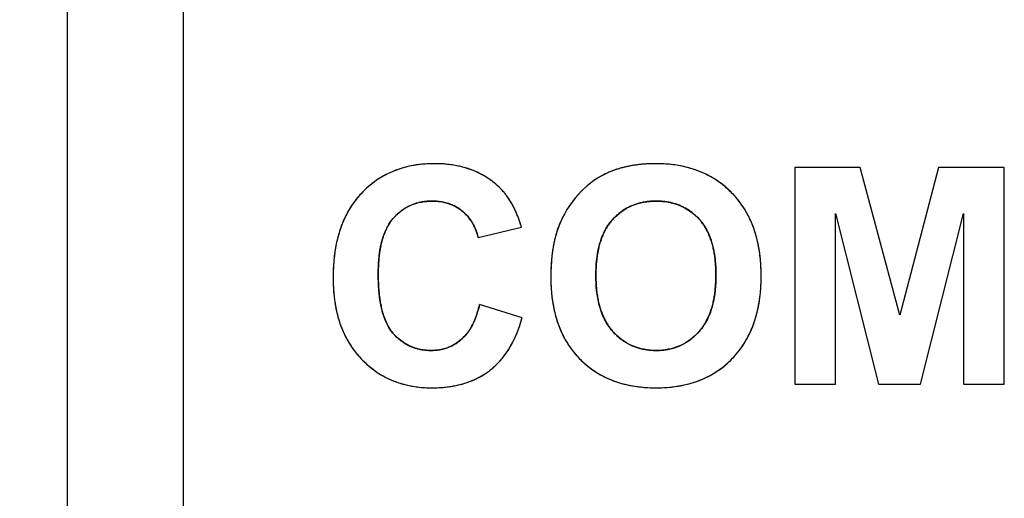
# Model space of a CAD drawing. Header units: millimetres. Extents: x 0 to 420, y 0 to 297.
# Tile 13 of 72: x 110 to 119, y 42 to 46. Entities that reach past the tile are written whole.
import ezdxf

# ---------------------------------------------------------------- set-up
doc = ezdxf.new("R2010")
doc.units = ezdxf.units.MM
doc.header["$LTSCALE"] = 23.1
doc.layers.get('0').update_dxf_attribs({"linetype": 'CONTINUOUS'})
doc.layers.add('03___PRT_ALL_CURVES', color=7, linetype='CONTINUOUS')
doc.layers.add('SCREEN_PRINTING', color=7, linetype='CONTINUOUS')
doc.styles.get("Standard").update_dxf_attribs({"font": 'txt', "width": 0.6})
doc.dimstyles.new('DIMSTYLE_1', dxfattribs={"dimtxt": 4, "dimasz": 2.6, "dimexe": 1.2, "dimexo": 0.1, "dimgap": 1, "dimtad": 1, "dimzin": 0, "dimdsep": 46, "dimtxsty": 'Standard', "dimblk": '_FILLED', "dimblk1": '_FILLED', "dimblk2": '_FILLED', "dimcen": 0.09, "dimazin": 0, "dimtp": 0.01, "dimtm": 0.01, "dimtfac": 1, "dimtofl": 0, "dimtmove": 0, "dimatfit": 3, "dimldrblk": '_FILLED', "dimfxl": 1, "dimtolj": 1, "dimtzin": 0, "dimarcsym": 0})

# ---------------------------------------------------------------- blocks, each defined once
blk = doc.blocks.new('_FILLED')
at = {"color": 0, "linetype": 'ByBlock'}
blk.add_solid([(0, 0), (-1, 0.1923), (-1, -0.1923)], dxfattribs=at)
blk = doc.blocks.new('*D5')
at = {"color": 2, "linetype": 'Continuous', "transparency": 16777216}
for p, q in [((112.7079, 130.3506), (86.2043, 130.3506)), ((87.4043, 130.3506), (87.4043, 69.9492)), ((87.4043, 9.5477), (87.4043, 69.9492)), ((112.7079, 9.5477), (86.2043, 9.5477))]:
    blk.add_line(p, q, dxfattribs=at)
at = {"color": 2, "linetype": 'Continuous', "transparency": 16777216, "xscale": 2.6, "yscale": 2.6, "zscale": 2.6}
for p, rotation in [((87.4043, 130.3506), 90), ((87.4043, 9.5477), 270)]:
    blk.add_blockref('_FILLED', p, dxfattribs=dict(at, rotation=rotation))
at = {"color": 2, "linetype": 'Continuous', "transparency": 16777216, "insert": (82.4043, 69.9492), "char_height": 4, "width": 14.4, "attachment_point": 2, "rotation": 90, "line_spacing_factor": 0.9}
blk.add_mtext('120.80', dxfattribs=at)

msp = doc.modelspace()

# ---------------------------------------------------------------- linework, layer by layer
at = {"color": 7, "linetype": 'Continuous'}
for p, q in [((111.0743, 104.0492), (111.0743, 20.1492)), ((110.0043, 100.2555), (110.0043, 39.6429))]:
    msp.add_line(p, q, dxfattribs=at)
at = {"layer": '03___PRT_ALL_CURVES', "color": 4, "linetype": 'Continuous'}
for p, q in [((117.316, 44.8492), (116.7117, 44.8492)), ((116.7117, 44.8492), (116.7117, 42.8492)), ((117.6789, 43.4849), (117.316, 44.8492)), ((118.0377, 44.8492), (117.6789, 43.4849)), ((118.6435, 44.8492), (118.0377, 44.8492)), ((118.6435, 42.8492), (118.6435, 44.8492)), ((117.0869, 44.4235), (117.4825, 42.8492)), ((117.0869, 42.8492), (117.0869, 44.4235)), ((117.8713, 42.8492), (118.2683, 44.4235)), ((118.2683, 44.4235), (118.2683, 42.8492)), ((113.7922, 44.2025), (114.1919, 44.298)), ((114.1974, 43.4604), (113.8058, 43.5845)), ((116.7117, 42.8492), (117.0869, 42.8492)), ((117.4825, 42.8492), (117.8713, 42.8492)), ((118.2683, 42.8492), (118.6435, 42.8492))]:
    msp.add_line(p, q, dxfattribs=at)
for centre, radius, start, end in [((113.3486, 43.9812), 0.8985, 104.12557, 108.05405), ((113.362, 43.9275), 0.9539, 100.22089, 104.12165), ((113.3747, 43.8569), 1.0257, 96.58573, 100.22001), ((113.3847, 43.7703), 1.1128, 93.20415, 96.58549), ((113.3905, 43.6658), 1.2174, 89.97463, 93.20301), ((113.3916, 43.7035), 1.1798, 86.98184, 90.02378), ((113.3968, 43.8033), 1.0799, 83.94676, 86.979), ((113.4057, 43.8872), 0.9955, 80.62031, 83.94797), ((113.4172, 43.9569), 0.9248, 77.28208, 80.61748), ((113.43, 44.0139), 0.8664, 73.59683, 77.28276), ((113.4432, 44.0587), 0.8198, 69.93759, 73.59324), ((115.3771, 43.8816), 0.9975, 104.28724, 106.32474), ((115.3864, 43.8448), 1.0354, 102.27511, 104.28682), ((115.3954, 43.8035), 1.0778, 100.35786, 102.27518), ((115.4037, 43.758), 1.124, 98.524, 100.35793), ((115.4112, 43.7083), 1.1742, 96.76651, 98.52408), ((115.4178, 43.6523), 1.2306, 94.9601, 96.76564), ((115.4233, 43.5892), 1.2939, 93.22028, 94.96014), ((115.4271, 43.5202), 1.3631, 91.52749, 93.2202), ((115.4291, 43.4473), 1.436, 89.99346, 91.52843), ((115.4299, 43.5305), 1.3528, 86.84397, 90.02723), ((115.4367, 43.6546), 1.2285, 83.65593, 86.8406), ((115.4481, 43.7573), 1.1252, 80.13408, 83.65738), ((115.4629, 43.8426), 1.0386, 76.44648, 80.13233), ((115.4787, 43.9084), 0.971, 72.75586, 76.4427), ((113.3224, 44.0522), 0.8228, 120.63218, 124.76097), ((113.3213, 44.0538), 0.8209, 116.3259, 120.62786), ((113.3266, 44.043), 0.833, 112.11207, 116.32157), ((113.3363, 44.019), 0.8588, 108.05724, 112.10856), ((113.455, 44.0913), 0.7851, 66.08794, 69.93569), ((113.4648, 44.1134), 0.7609, 62.11242, 66.08507), ((113.4709, 44.125), 0.7478, 58.26063, 62.10865), ((113.4723, 44.1273), 0.7451, 54.22547, 58.25732), ((115.2896, 44.1185), 0.7451, 120.76744, 122.77362), ((115.2821, 44.131), 0.7305, 118.75288, 120.76689), ((115.2768, 44.1408), 0.7194, 116.73875, 118.75231), ((115.2732, 44.1478), 0.7115, 114.72472, 116.7382), ((115.2712, 44.1522), 0.7067, 112.7222, 114.72417), ((115.3501, 43.9636), 0.9111, 110.51018, 112.71699), ((115.3588, 43.9404), 0.9359, 108.38468, 110.50992), ((115.3678, 43.9132), 0.9646, 106.32519, 108.38442), ((115.4942, 43.9584), 0.9186, 68.68784, 72.75535), ((115.508, 43.9939), 0.8805, 64.56227, 68.6838), ((115.5177, 44.0144), 0.8578, 60.47134, 64.55789), ((115.5219, 44.0219), 0.8493, 56.32254, 60.46729), ((113.3494, 44.017), 0.8673, 128.85667, 132.9497), ((113.3311, 44.0397), 0.8381, 124.76498, 128.85239), ((113.4676, 44.121), 0.7529, 50.2397, 54.22194), ((113.456, 44.107), 0.7712, 46.47592, 50.23724), ((113.5982, 44.2568), 0.5645, 43.14668, 46.47338), ((115.3896, 43.9919), 0.9067, 132.1836, 133.89174), ((115.3662, 44.0177), 0.8718, 130.51656, 132.18287), ((115.3455, 44.042), 0.8399, 128.63309, 130.51741), ((115.327, 44.065), 0.8104, 126.70705, 128.63275), ((115.3117, 44.0855), 0.7849, 124.75423, 126.7066), ((115.2994, 44.1033), 0.7632, 122.77409, 124.75377), ((115.5189, 44.0175), 0.8546, 52.071, 56.31805), ((115.5067, 44.002), 0.8743, 47.95344, 52.06708), ((113.3268, 44.0335), 0.8396, 136.9736, 141.10986), ((113.3799, 43.9844), 0.9119, 132.95373, 136.99498), ((113.5776, 44.2375), 0.5928, 40.06698, 43.14644), ((113.5518, 44.2158), 0.6265, 37.15224, 40.06651), ((113.5204, 44.192), 0.6659, 34.37948, 37.15185), ((115.4135, 43.9649), 0.9426, 138.97596, 140.75836), ((115.4235, 43.9562), 0.9559, 137.30448, 138.97588), ((115.4348, 43.9457), 0.9714, 135.7291, 137.30445), ((115.4188, 43.9616), 0.9488, 133.89335, 135.73896), ((115.4844, 43.9773), 0.9076, 44.11758, 47.9512), ((115.5274, 44.0186), 0.848, 39.82516, 44.1362), ((113.3477, 44.0188), 0.8651, 145.42251, 149.74489), ((113.331, 44.0302), 0.8449, 141.11441, 145.41766), ((113.3439, 44.1025), 0.4327, 118.28691, 122.59018), ((113.3432, 44.1038), 0.4312, 113.97355, 118.28221), ((113.3456, 44.0982), 0.4374, 109.64678, 113.96874), ((113.3503, 44.0849), 0.4514, 105.376, 109.6422), ((113.3562, 44.0632), 0.4739, 101.20149, 105.37186), ((113.3622, 44.0331), 0.5047, 97.33002, 101.20003), ((113.3672, 43.9942), 0.5439, 93.62608, 97.32786), ((113.3703, 43.9442), 0.5939, 89.97095, 93.62247), ((113.3708, 43.9914), 0.5467, 87.26984, 90.0156), ((113.3724, 44.0255), 0.5126, 84.4947, 87.2685), ((113.3752, 44.055), 0.483, 81.48965, 84.49525), ((113.379, 44.0803), 0.4574, 78.34633, 81.48893), ((113.3832, 44.1007), 0.4365, 75.20163, 78.34436), ((113.3875, 44.1169), 0.4198, 71.81508, 75.20113), ((113.3913, 44.1287), 0.4074, 68.5481, 71.81237), ((113.3944, 44.1364), 0.3991, 65.02962, 68.54682), ((113.3962, 44.1403), 0.3948, 61.70835, 65.02711), ((113.3963, 44.1406), 0.3945, 58.13154, 61.7062), ((113.4811, 44.1652), 0.7135, 31.54591, 34.37689), ((113.4334, 44.1359), 0.7695, 28.9259, 31.54664), ((113.3785, 44.1055), 0.8323, 26.47397, 28.9264), ((115.3949, 43.9793), 0.9191, 145.78858, 147.53337), ((115.3963, 43.9783), 0.9208, 144.11373, 145.78828), ((115.3998, 43.9758), 0.9252, 142.47135, 144.11346), ((115.4055, 43.9714), 0.9323, 140.75884, 142.47096), ((115.3973, 44.049), 0.4849, 113.17313, 117.39544), ((115.4023, 44.0372), 0.4977, 108.95004, 113.16892), ((115.4091, 44.0173), 0.5187, 104.78855, 108.94613), ((115.4167, 43.9884), 0.5487, 100.74172, 104.78527), ((115.4238, 43.951), 0.5867, 97.08335, 100.74211), ((115.4295, 43.9046), 0.6334, 93.47052, 97.08038), ((115.433, 43.8464), 0.6917, 89.97282, 93.46849), ((115.4337, 43.8466), 0.6916, 86.69807, 90.02597), ((115.4371, 43.906), 0.6321, 83.11408, 86.69814), ((115.443, 43.9551), 0.5826, 79.28436, 83.11324), ((115.4503, 43.9936), 0.5434, 75.34812, 79.28124), ((115.4577, 44.022), 0.514, 71.26746, 75.34511), ((115.4643, 44.0416), 0.4934, 67.04193, 71.26393), ((115.469, 44.0529), 0.4811, 62.71012, 67.03768), ((115.4699, 44.0548), 0.4791, 54.14529, 62.69768), ((115.5283, 44.0194), 0.8468, 35.40655, 39.82056), ((115.5177, 44.0119), 0.8597, 31.19625, 35.40257), ((113.4221, 43.9795), 0.9493, 153.73429, 157.71268), ((113.3777, 44.0013), 0.8999, 149.74713, 153.73011), ((113.4003, 44.0378), 0.5188, 135.23255, 138.94068), ((113.3765, 44.0614), 0.4852, 131.19785, 135.2319), ((113.3595, 44.0807), 0.4595, 126.95749, 131.19491), ((113.3489, 44.0947), 0.442, 122.59526, 126.95327), ((113.3943, 44.1375), 0.3982, 54.82865, 58.12978), ((113.3899, 44.1312), 0.4059, 51.33259, 54.82588), ((113.3869, 44.1273), 0.4108, 48.12318, 51.34759), ((113.3928, 44.1339), 0.402, 44.65332, 48.12174), ((113.3959, 44.137), 0.3975, 37.92253, 44.65066), ((113.3156, 44.0742), 0.9025, 24.1657, 26.47437), ((113.2439, 44.042), 0.9811, 21.98102, 24.16601), ((113.1626, 44.0092), 1.0688, 19.91218, 21.98136), ((115.4127, 43.9695), 0.9395, 152.5828, 154.29062), ((115.4047, 43.9737), 0.9304, 150.9852, 152.58232), ((115.3991, 43.9768), 0.9241, 149.32134, 150.98499), ((115.3958, 43.9787), 0.9202, 147.53373, 149.3211), ((115.4338, 44.0092), 0.5389, 134.51849, 138.44905), ((115.4151, 44.0282), 0.5122, 130.38723, 134.51613), ((115.4029, 44.0424), 0.4934, 126.1121, 130.38382), ((115.3965, 44.0511), 0.4826, 121.70952, 126.10804), ((115.395, 44.0535), 0.4799, 117.39954, 121.70494), ((115.461, 44.0423), 0.4944, 50.03695, 54.15368), ((115.4474, 44.0262), 0.5155, 45.92686, 50.0326), ((115.426, 44.0041), 0.5462, 41.86845, 45.92269), ((115.4947, 43.9981), 0.8865, 27.05395, 31.19237), ((115.4575, 43.9792), 0.9282, 22.93994, 27.04984), ((113.4843, 43.954), 1.0165, 157.71577, 161.57966), ((113.3789, 44.0737), 0.4801, 149.27188, 153.859), ((113.3343, 44.1002), 0.4281, 144.26272, 149.27042), ((113.3026, 44.123), 0.3891, 138.95434, 144.25717), ((113.3925, 44.1344), 0.4019, 34.5549, 37.92027), ((113.3852, 44.1294), 0.4106, 31.25134, 34.55283), ((113.3738, 44.1225), 0.4241, 27.9665, 31.24912), ((113.3579, 44.114), 0.4421, 24.86442, 27.96552), ((113.3368, 44.1043), 0.4652, 21.70069, 24.86164), ((113.071, 43.976), 1.1662, 17.95745, 19.91262), ((112.9709, 43.9435), 1.2715, 16.19138, 17.9591), ((115.3862, 43.9836), 0.9096, 158.67376, 161.13054), ((115.3369, 44.0028), 0.8567, 156.1101, 158.67335), ((115.4242, 43.964), 0.9522, 154.29122, 156.10037), ((115.4317, 44.0211), 0.5299, 147.83296, 152.08306), ((115.403, 44.0392), 0.496, 143.24156, 147.83072), ((115.3839, 44.0534), 0.4722, 138.44473, 143.23665), ((115.4901, 44.0615), 0.4602, 37.29109, 41.87761), ((115.4721, 44.0478), 0.4828, 32.67707, 37.28474), ((115.4434, 44.0295), 0.5168, 28.17152, 32.67176), ((115.4052, 43.9571), 0.9851, 19.09783, 22.93845), ((113.6618, 43.9015), 1.2018, 165.06621, 168.55411), ((113.5632, 43.9277), 1.0997, 161.57866, 165.06234), ((113.6051, 43.9843), 0.7237, 161.87961, 165.25915), ((113.5127, 44.0146), 0.6265, 158.01277, 161.88498), ((113.4375, 44.0449), 0.5454, 153.85811, 158.01173), ((113.3108, 44.0939), 0.4932, 18.904, 21.70211), ((113.2801, 44.0834), 0.5257, 16.12941, 18.90238), ((113.2417, 44.0723), 0.5657, 13.306, 16.12673), ((115.5107, 43.9441), 1.0402, 163.48244, 165.74137), ((115.4439, 43.9639), 0.9705, 161.13081, 163.48215), ((115.5247, 43.9767), 0.6331, 156.25408, 160.13971), ((115.4716, 44), 0.575, 152.08763, 156.25293), ((115.4038, 44.0083), 0.5618, 24.117, 28.17171), ((115.3522, 43.9852), 0.6183, 20.19134, 24.11362), ((115.3371, 43.9335), 1.0572, 15.40957, 19.09579), ((115.2503, 43.9097), 1.1471, 11.84654, 15.40748), ((113.781, 43.8773), 1.3233, 168.5509, 171.61904), ((113.8522, 43.9272), 0.9774, 168.47563, 171.25837), ((113.7177, 43.9547), 0.8401, 165.26092, 168.48172), ((115.7649, 43.8897), 1.3003, 169.81728, 171.7055), ((115.6708, 43.9066), 1.2047, 167.8451, 169.81729), ((115.5866, 43.9248), 1.1185, 165.74077, 167.84561), ((115.6723, 43.9289), 0.7883, 163.66387, 167.0714), ((115.5907, 43.9528), 0.7033, 160.13834, 163.66141), ((115.286, 43.9608), 0.6889, 16.53902, 20.19088), ((115.2051, 43.9368), 0.7732, 13.21746, 16.54059), ((115.1459, 43.8877), 1.2538, 8.6412, 11.84837), ((113.9229, 43.8565), 1.4668, 171.62249, 174.70009), ((114.1881, 43.8836), 1.3162, 173.73688, 176.17513), ((114.005, 43.9036), 1.132, 171.25481, 173.73428), ((115.9913, 43.8606), 1.5286, 173.53245, 175.27379), ((115.8714, 43.8742), 1.4079, 171.70572, 173.53261), ((115.885, 43.8863), 1.0052, 170.07999, 172.93247), ((115.7703, 43.9064), 0.8888, 167.0677, 170.07959), ((115.1081, 43.914), 0.8729, 10.10711, 13.21749), ((114.9924, 43.8934), 0.9904, 7.2422, 10.10834), ((115.0208, 43.8688), 1.3804, 5.4454, 8.6382), ((114.0883, 43.841), 1.6329, 174.69556, 177.35306), ((114.4024, 43.8691), 1.531, 176.16991, 178.27202), ((116.2749, 43.8415), 1.8128, 176.93389, 178.53292), ((116.1251, 43.8496), 1.6628, 175.27361, 176.93383), ((116.1747, 43.8574), 1.2965, 175.5637, 177.89422), ((116.0208, 43.8695), 1.1421, 172.93128, 175.56728), ((114.8592, 43.8764), 1.1246, 4.68745, 7.2454), ((114.7049, 43.8638), 1.2795, 2.23972, 4.68685), ((114.8744, 43.8547), 1.5274, 2.63719, 5.44888), ((114.2794, 43.8323), 1.8242, 177.35599, 180.0257), ((114.6301, 43.8621), 1.7588, 178.2662, 180.0189), ((114.8605, 43.8607), 1.9892, 179.97724, 181.80269), ((116.4397, 43.8373), 1.9777, 178.53204, 180.01057), ((116.3458, 43.8511), 1.4677, 177.89241, 180.02165), ((116.2711, 43.85), 1.393, 179.97533, 182.33934), ((114.5238, 43.8566), 1.4607, 359.97519, 2.24091), ((114.5203, 43.8554), 1.4643, 357.83332, 0.02203), ((114.7282, 43.8457), 1.6738, 357.22606, 0.02537), ((114.7098, 43.8471), 1.6922, 359.97698, 2.63729), ((114.1281, 43.8308), 1.6729, 179.97848, 182.51489), ((113.964, 43.8235), 1.5086, 182.51194, 185.36956), ((114.5763, 43.8517), 1.7049, 181.80024, 183.8254), ((116.1217, 43.8362), 1.6597, 179.97663, 182.62892), ((115.9574, 43.8287), 1.4952, 182.62849, 185.46098), ((116.1075, 43.8433), 1.2292, 182.33891, 184.85548), ((114.688, 43.8491), 1.2964, 355.48875, 357.83425), ((114.8958, 43.8376), 1.506, 354.33658, 357.22481), ((113.8183, 43.8098), 1.3623, 185.3689, 188.44574), ((114.3296, 43.8351), 1.4576, 183.82387, 186.02671), ((114.1189, 43.8129), 1.2458, 186.02504, 188.42576), ((115.8123, 43.8147), 1.3494, 185.45784, 188.66078), ((115.9689, 43.8315), 1.0901, 184.85642, 187.46735), ((115.8486, 43.8157), 0.9688, 187.46384, 190.41465), ((114.9714, 43.8204), 1.0115, 349.96752, 352.86833), ((114.8376, 43.8372), 1.1463, 352.86585, 355.49185), ((115.039, 43.8234), 1.3621, 351.18654, 354.33797), ((113.6945, 43.7915), 1.2372, 188.4461, 191.7082), ((113.9403, 43.7864), 1.0652, 188.42413, 191.03856), ((113.7833, 43.7556), 0.9052, 191.02945, 194.1684), ((112.7671, 43.8246), 1.0661, 345.05709, 346.98378), ((115.6893, 43.7961), 1.2251, 188.66365, 191.90326), ((115.7443, 43.7965), 0.8628, 190.41485, 193.54462), ((115.6569, 43.7754), 0.7729, 193.54388, 196.93033), ((115.1829, 43.7776), 0.7956, 343.51955, 346.95369), ((115.0854, 43.8003), 0.8957, 346.9495, 349.96633), ((115.1605, 43.8046), 1.2392, 347.91566, 351.18515), ((113.5921, 43.7703), 1.1325, 191.70929, 195.13466), ((113.6509, 43.7222), 0.7686, 194.17058, 197.4552), ((113.5426, 43.6881), 0.6551, 197.4481, 201.26318), ((113.0539, 43.737), 0.766, 338.09563, 340.65435), ((112.9688, 43.7669), 0.8563, 340.65153, 342.93578), ((112.8735, 43.7962), 0.956, 342.93476, 345.05903), ((115.5881, 43.7747), 1.1216, 191.90213, 195.46531), ((115.5846, 43.7534), 0.6972, 196.93099, 200.53069), ((115.5256, 43.7314), 0.6343, 200.53041, 204.4496), ((115.3307, 43.7294), 0.6401, 336.0895, 339.99982), ((115.2644, 43.7535), 0.7106, 339.99782, 343.51666), ((115.2619, 43.7829), 1.1354, 344.35946, 347.91635), ((113.5074, 43.7473), 1.0448, 195.13396, 198.90005), ((113.4415, 43.7249), 0.9752, 198.90491, 202.58952), ((113.4551, 43.654), 0.5612, 201.26571, 205.29696), ((113.386, 43.6213), 0.4848, 205.29039, 209.97362), ((113.2415, 43.6522), 0.5601, 329.60183, 332.68103), ((113.1889, 43.6794), 0.6193, 332.67892, 335.46), ((113.1275, 43.7074), 0.6867, 335.46002, 338.09449), ((113.0045, 43.7829), 1.2356, 339.7642, 342.20726), ((112.8943, 43.8183), 1.3513, 342.20879, 344.64253), ((115.5049, 43.7517), 1.0353, 195.46707, 199.1995), ((115.4408, 43.7295), 0.9674, 199.20253, 203.02321), ((115.48, 43.7107), 0.5842, 204.45411, 208.39883), ((115.4457, 43.6921), 0.5452, 208.39896, 212.78258), ((115.4213, 43.6765), 0.5163, 212.78763, 217.23955), ((115.4545, 43.6653), 0.5005, 323.03373, 327.64668), ((115.425, 43.684), 0.5354, 327.64883, 331.92678), ((115.3844, 43.7056), 0.5814, 331.93073, 336.08798), ((115.409, 43.7373), 0.9814, 336.81424, 340.78806), ((115.3438, 43.76), 1.0504, 340.78734, 344.35602), ((113.3925, 43.7045), 0.9221, 202.59042, 206.60034), ((113.3329, 43.5907), 0.4234, 209.97746, 214.97367), ((113.2954, 43.5645), 0.3777, 214.97998, 220.22523), ((113.3935, 43.6477), 0.5063, 220.24345, 224.22641), ((113.3718, 43.5622), 0.4013, 315.66306, 319.27989), ((113.3501, 43.5809), 0.43, 319.28451, 322.98376), ((113.3215, 43.6025), 0.4658, 322.98278, 326.33705), ((113.2859, 43.6262), 0.5086, 326.33903, 329.60151), ((113.1858, 43.7114), 1.0406, 334.21186, 337.02923), ((113.101, 43.7473), 1.1327, 337.03015, 339.76664), ((115.393, 43.7092), 0.9155, 203.0249, 207.12241), ((115.4069, 43.6656), 0.4982, 217.24519, 221.64544), ((115.4635, 43.7157), 0.5738, 221.63119, 225.52655), ((115.4387, 43.6904), 0.5384, 225.52899, 229.59805), ((115.4191, 43.6963), 0.5473, 310.67512, 314.62121), ((115.3909, 43.7249), 0.5874, 314.62141, 318.22232), ((115.4744, 43.6504), 0.4756, 318.21515, 323.02895), ((115.4586, 43.7161), 0.9274, 332.80762, 336.8103), ((113.3575, 43.687), 0.883, 206.60376, 210.74323), ((113.3368, 43.6748), 0.859, 210.74775, 214.82276), ((113.3691, 43.624), 0.4724, 224.22926, 228.37859), ((113.3524, 43.6053), 0.4472, 228.38229, 232.65993), ((113.3421, 43.5918), 0.4303, 232.66441, 237.00149), ((113.3371, 43.5842), 0.4212, 237.00627, 241.32085), ((113.3363, 43.5827), 0.4195, 241.32558, 245.80216), ((113.3739, 43.5561), 0.395, 297.62376, 301.27903), ((113.3691, 43.5638), 0.4041, 301.28053, 304.68854), ((113.3614, 43.575), 0.4177, 304.6918, 308.24944), ((113.35, 43.5894), 0.436, 308.2498, 311.52023), ((113.388, 43.5464), 0.3787, 311.52549, 315.66413), ((113.3154, 43.645), 0.895, 328.1819, 331.36957), ((113.2558, 43.6776), 0.9629, 331.36757, 334.21019), ((115.3601, 43.6924), 0.8786, 207.12652, 211.27711), ((115.3417, 43.6813), 0.8571, 211.28148, 215.41512), ((115.4216, 43.6705), 0.5121, 229.60145, 233.79315), ((115.4113, 43.6564), 0.4947, 233.79755, 237.97786), ((115.4064, 43.6487), 0.4855, 237.98189, 242.24061), ((115.4058, 43.6476), 0.4842, 242.24504, 246.60637), ((115.4609, 43.6415), 0.4783, 293.78559, 298.06703), ((115.4591, 43.6448), 0.482, 298.07153, 302.24425), ((115.4525, 43.6552), 0.4943, 302.24936, 306.512), ((115.4395, 43.6727), 0.5161, 306.51621, 310.67239), ((115.5127, 43.6865), 0.8657, 324.48293, 328.7913), ((115.4922, 43.6989), 0.8896, 328.79417, 332.80369), ((113.3287, 43.6692), 0.8491, 214.82668, 219.06185), ((113.3319, 43.6719), 0.8533, 219.06641, 223.34367), ((113.3386, 43.5881), 0.4253, 245.80719, 250.25425), ((113.3432, 43.6008), 0.4389, 250.25866, 254.58766), ((113.3488, 43.6215), 0.4603, 254.59125, 258.76293), ((113.3545, 43.6503), 0.4896, 258.76511, 262.70736), ((113.3593, 43.6878), 0.5275, 262.7099, 266.50693), ((113.3622, 43.7344), 0.5742, 266.50706, 270.02613), ((113.3626, 43.6427), 0.4824, 269.98348, 273.1423), ((113.3641, 43.615), 0.4547, 273.14269, 276.50231), ((113.3666, 43.593), 0.4326, 276.50556, 279.75101), ((113.3695, 43.5759), 0.4152, 279.75124, 283.30839), ((113.3725, 43.5633), 0.4023, 283.31122, 286.8076), ((113.3749, 43.5553), 0.3939, 286.80968, 290.41743), ((113.3763, 43.5515), 0.3899, 290.41995, 294.04684), ((113.3761, 43.5519), 0.3903, 294.04932, 297.62105), ((113.4042, 43.5868), 0.7887, 321.65729, 324.98351), ((113.3651, 43.6142), 0.8365, 324.9846, 328.17957), ((115.3357, 43.6771), 0.8498, 215.4193, 219.69689), ((115.3412, 43.6818), 0.857, 219.70163, 224.02108), ((115.4085, 43.6539), 0.4911, 246.61076, 250.89865), ((115.4133, 43.6679), 0.506, 250.9021, 255.01372), ((115.4191, 43.6899), 0.5286, 255.01652, 258.96043), ((115.4252, 43.721), 0.5604, 258.96506, 262.95897), ((115.4303, 43.7623), 0.602, 262.96012, 266.69968), ((115.4331, 43.8115), 0.6512, 266.69775, 270.02236), ((115.4337, 43.8071), 0.6469, 269.97175, 273.58878), ((115.437, 43.7534), 0.5931, 273.59134, 277.34287), ((115.4423, 43.712), 0.5513, 277.34627, 281.17873), ((115.4485, 43.6809), 0.5197, 281.18118, 285.21589), ((115.4544, 43.6589), 0.4969, 285.21902, 289.47669), ((115.459, 43.6459), 0.4831, 289.48146, 293.78071), ((115.5179, 43.6833), 0.8597, 316.19566, 320.22483), ((115.5209, 43.6808), 0.8557, 320.22869, 324.47835), ((113.3879, 43.7242), 0.9299, 223.31954, 226.99149), ((113.3542, 43.6881), 0.8805, 226.99271, 230.94375), ((113.4727, 43.527), 0.6977, 310.91553, 314.6401), ((113.4574, 43.5425), 0.7195, 314.64163, 318.13942), ((113.4349, 43.5626), 0.7496, 318.14212, 321.65633), ((115.3461, 43.686), 0.8634, 224.00208, 228.05251), ((115.3307, 43.6691), 0.8405, 228.0559, 232.26448), ((115.5224, 43.6756), 0.851, 307.81982, 312.05235), ((115.5019, 43.6983), 0.8816, 312.05648, 316.21594), ((113.3311, 43.6598), 0.844, 230.94672, 235.06562), ((113.3181, 43.6413), 0.8214, 235.06993, 239.15035), ((113.4705, 43.533), 0.7038, 296.45333, 303.65949), ((113.4772, 43.5226), 0.6914, 303.67929, 307.40522), ((113.4815, 43.5169), 0.6843, 307.40884, 310.91221), ((115.3248, 43.6615), 0.8309, 232.26866, 236.56105), ((115.3269, 43.6648), 0.8349, 236.56547, 240.84564), ((115.5331, 43.6619), 0.8336, 299.4426, 303.5746), ((115.5321, 43.6632), 0.8353, 303.57891, 307.81534), ((113.3133, 43.6333), 0.8121, 239.15431, 243.2554), ((113.3148, 43.6364), 0.8155, 243.25955, 247.42771), ((113.3212, 43.6519), 0.8322, 247.43197, 251.59458), ((113.3305, 43.6802), 0.8621, 251.59713, 255.50495), ((113.4164, 43.6762), 0.8573, 283.25452, 286.44846), ((113.4307, 43.6278), 0.8067, 286.45108, 289.63018), ((113.4445, 43.5891), 0.7657, 289.63012, 293.11457), ((113.4569, 43.56), 0.7341, 293.11812, 296.47154), ((115.3353, 43.68), 0.8523, 240.84914, 244.92995), ((115.3484, 43.708), 0.8832, 244.93403, 249.01706), ((115.3648, 43.7509), 0.9291, 249.02077, 253.04146), ((115.3824, 43.8087), 0.9895, 253.04206, 256.74302), ((115.4848, 43.7885), 0.9695, 283.28249, 287.06479), ((115.5011, 43.7353), 0.9138, 287.06728, 291.00468), ((115.5158, 43.6968), 0.8726, 291.0073, 295.16269), ((115.5271, 43.6725), 0.8458, 295.16666, 299.43789), ((113.3412, 43.7218), 0.905, 255.50816, 259.34227), ((113.3519, 43.7789), 0.9632, 259.34549, 263.1132), ((113.3607, 43.8514), 1.0362, 263.11314, 266.57359), ((113.366, 43.9413), 1.1262, 266.577, 270.02592), ((113.3669, 44.0878), 1.2727, 269.9845, 272.21539), ((113.3709, 43.9839), 1.1688, 272.21285, 274.73814), ((113.379, 43.8871), 1.0716, 274.73604, 277.55286), ((113.3899, 43.8045), 0.9883, 277.55601, 280.29993), ((113.4024, 43.7357), 0.9184, 280.29946, 283.25484), ((115.3996, 43.8819), 1.0647, 256.74531, 260.33427), ((115.4153, 43.9744), 1.1585, 260.33652, 263.82305), ((115.4271, 44.0836), 1.2683, 263.82013, 266.89746), ((115.4341, 44.2132), 1.3982, 266.90133, 270.02701), ((115.4353, 44.1802), 1.3651, 269.97668, 272.88466), ((115.4417, 44.055), 1.2397, 272.88184, 276.16175), ((115.4532, 43.9478), 1.132, 276.16349, 279.56294), ((115.4681, 43.8593), 1.0422, 279.5624, 283.27922)]:
    msp.add_arc(centre, radius, start, end, dxfattribs=at)
at = {"layer": 'SCREEN_PRINTING', "color": 7, "linetype": 'Continuous'}
for p, q in [((117.316, 44.8492), (116.7117, 44.8492)), ((116.7117, 44.8492), (116.7117, 42.8492)), ((117.6789, 43.4849), (117.316, 44.8492)), ((118.0377, 44.8492), (117.6789, 43.4849)), ((118.6435, 44.8492), (118.0377, 44.8492)), ((118.6435, 42.8492), (118.6435, 44.8492)), ((117.0869, 44.4235), (117.4825, 42.8492)), ((117.0869, 42.8492), (117.0869, 44.4235)), ((117.8713, 42.8492), (118.2683, 44.4235)), ((118.2683, 44.4235), (118.2683, 42.8492)), ((113.7922, 44.2025), (114.1919, 44.298)), ((114.1974, 43.4604), (113.8058, 43.5845)), ((116.7117, 42.8492), (117.0869, 42.8492)), ((117.4825, 42.8492), (117.8713, 42.8492)), ((118.2683, 42.8492), (118.6435, 42.8492))]:
    msp.add_line(p, q, dxfattribs=at)
for points, knots in [([(113.3911, 44.8833), (113.266, 44.8833), (113.0743, 44.8543), (112.8513, 44.7357), (112.7559, 44.6523), (112.713, 44.6064)], [0, 0, 0, 0, 0.498949, 0.749461, 1, 1, 1, 1]), ([(113.987, 44.6661), (113.9478, 44.7034), (113.8611, 44.7699), (113.6637, 44.8615), (113.499, 44.8833), (113.3911, 44.8833)], [0, 0, 0, 0, 0.250403, 0.5008, 1, 1, 1, 1]), ([(115.4293, 44.8833), (115.3193, 44.8832), (115.1709, 44.8666), (115.0321, 44.8183), (114.9982, 44.804)], [0, 0, 0, 0, 0.749473, 1, 1, 1, 1]), ([(116.136, 44.6091), (116.0908, 44.6557), (115.9901, 44.7395), (115.7564, 44.8559), (115.5586, 44.8833), (115.4293, 44.8833)], [0, 0, 0, 0, 0.25046, 0.500904, 1, 1, 1, 1]), ([(114.1919, 44.298), (114.1623, 44.3998), (114.106, 44.5342), (114.0128, 44.6417), (113.987, 44.6661)], [0, 0, 0, 0, 0.749203, 1, 1, 1, 1]), ([(112.713, 44.6064), (112.6656, 44.5555), (112.5831, 44.4411), (112.4774, 44.1818), (112.4552, 43.9704), (112.4552, 43.8315)], [0, 0, 0, 0, 0.250245, 0.500535, 1, 1, 1, 1]), ([(116.402, 43.8465), (116.402, 43.984), (116.3781, 44.1936), (116.2681, 44.4483), (116.1839, 44.5596), (116.136, 44.6091)], [0, 0, 0, 0, 0.499373, 0.749702, 1, 1, 1, 1]), ([(113.0091, 44.3785), (113.0534, 44.4294), (113.1651, 44.5151), (113.303, 44.5381), (113.3706, 44.5381)], [0, 0, 0, 0, 0.499716, 1, 1, 1, 1]), ([(113.3706, 44.5381), (113.4193, 44.5381), (113.5175, 44.5255), (113.6055, 44.4784), (113.6435, 44.4481)], [0, 0, 0, 0, 0.500351, 1, 1, 1, 1]), ([(115.0305, 44.3666), (115.0801, 44.4225), (115.2061, 44.5144), (115.3585, 44.5381), (115.4334, 44.5381)], [0, 0, 0, 0, 0.499505, 1, 1, 1, 1]), ([(115.4334, 44.5381), (115.5075, 44.5381), (115.6586, 44.5148), (115.7834, 44.4238), (115.8328, 44.3687)], [0, 0, 0, 0, 0.500468, 1, 1, 1, 1]), ([(113.6435, 44.4481), (113.6813, 44.4178), (113.7466, 44.3424), (113.781, 44.2498), (113.7922, 44.2025)], [0, 0, 0, 0, 0.499633, 1, 1, 1, 1]), ([(112.8713, 43.8615), (112.8713, 43.9523), (112.8824, 44.1326), (112.9499, 44.3105), (113.0091, 44.3785)], [0, 0, 0, 0, 0.501834, 1, 1, 1, 1]), ([(114.5537, 44.3498), (114.536, 44.3098), (114.4779, 44.1446), (114.462, 43.9677), (114.462, 43.8369)], [0, 0, 0, 0, 0.250487, 1, 1, 1, 1]), ([(114.8781, 43.8506), (114.8781, 43.9419), (114.8896, 44.0806), (114.9497, 44.2544), (115.0002, 44.3324), (115.0305, 44.3666)], [0, 0, 0, 0, 0.4997, 0.749913, 1, 1, 1, 1]), ([(115.8328, 44.3687), (115.8631, 44.3348), (115.9136, 44.2575), (115.9732, 44.0846), (115.9845, 43.9468), (115.9845, 43.856)], [0, 0, 0, 0, 0.250077, 0.500289, 1, 1, 1, 1]), ([(113.007, 43.3206), (112.9464, 43.3922), (112.8819, 43.5798), (112.8713, 43.767), (112.8713, 43.8615)], [0, 0, 0, 0, 0.498101, 1, 1, 1, 1]), ([(115.0346, 43.3345), (115.0042, 43.3688), (114.9528, 43.4463), (114.8904, 43.6199), (114.8781, 43.759), (114.8781, 43.8506)], [0, 0, 0, 0, 0.25013, 0.500358, 1, 1, 1, 1]), ([(115.9845, 43.856), (115.9845, 43.7634), (115.9727, 43.6229), (115.9114, 43.4469), (115.8599, 43.3681), (115.829, 43.3335)], [0, 0, 0, 0, 0.499692, 0.749909, 1, 1, 1, 1]), ([(116.1383, 43.0883), (116.1858, 43.1377), (116.2689, 43.2486), (116.3782, 43.5015), (116.402, 43.7098), (116.402, 43.8465)], [0, 0, 0, 0, 0.2503, 0.500627, 1, 1, 1, 1]), ([(112.4552, 43.8315), (112.4552, 43.6974), (112.4782, 43.4931), (112.5843, 43.2444), (112.6652, 43.1351), (112.7113, 43.0862)], [0, 0, 0, 0, 0.499381, 0.749702, 1, 1, 1, 1]), ([(114.462, 43.8369), (114.462, 43.7015), (114.4857, 43.495), (114.5948, 43.2445), (114.6778, 43.135), (114.725, 43.0862)], [0, 0, 0, 0, 0.499357, 0.74969, 1, 1, 1, 1]), ([(113.8058, 43.5845), (113.7852, 43.4955), (113.7432, 43.3759), (113.662, 43.2832), (113.6391, 43.2629)], [0, 0, 0, 0, 0.749046, 1, 1, 1, 1]), ([(113.8972, 42.9733), (113.9739, 43.0319), (114.1018, 43.1846), (114.1717, 43.3671), (114.1974, 43.4604)], [0, 0, 0, 0, 0.499265, 1, 1, 1, 1]), ([(113.3624, 43.1602), (113.2957, 43.1602), (113.1593, 43.1836), (113.0501, 43.2697), (113.007, 43.3206)], [0, 0, 0, 0, 0.50026, 1, 1, 1, 1]), ([(115.4334, 43.1602), (115.359, 43.1602), (115.2074, 43.1859), (115.0841, 43.2791), (115.0346, 43.3345)], [0, 0, 0, 0, 0.500237, 1, 1, 1, 1]), ([(115.829, 43.3335), (115.7799, 43.2785), (115.6578, 43.1856), (115.5072, 43.1602), (115.4334, 43.1602)], [0, 0, 0, 0, 0.499804, 1, 1, 1, 1]), ([(113.6391, 43.2629), (113.6016, 43.2298), (113.5139, 43.1759), (113.4125, 43.1602), (113.3624, 43.1602)], [0, 0, 0, 0, 0.499861, 1, 1, 1, 1]), ([(112.7113, 43.0862), (112.753, 43.042), (112.8453, 42.9614), (113.0601, 42.8448), (113.2455, 42.8151), (113.3665, 42.8151)], [0, 0, 0, 0, 0.250581, 0.50113, 1, 1, 1, 1]), ([(114.725, 43.0862), (114.7702, 43.0395), (114.8715, 42.9558), (115.1069, 42.8414), (115.3051, 42.8151), (115.4347, 42.8151)], [0, 0, 0, 0, 0.250424, 0.500844, 1, 1, 1, 1]), ([(115.4347, 42.8151), (115.5635, 42.815), (115.7606, 42.842), (115.9935, 42.9577), (116.0936, 43.0417), (116.1383, 43.0883)], [0, 0, 0, 0, 0.499105, 0.749545, 1, 1, 1, 1]), ([(113.3665, 42.8151), (113.4602, 42.815), (113.6488, 42.8343), (113.823, 42.9166), (113.8972, 42.9733)], [0, 0, 0, 0, 0.50066, 1, 1, 1, 1])]:
    msp.add_open_spline(points, degree=3, knots=knots, dxfattribs=at)
for points in [[(114.9982, 44.804), (114.9012, 44.7634), (114.8127, 44.6991), (114.7393, 44.6238)], [(114.7393, 44.6238), (114.6623, 44.5447), (114.5983, 44.4507), (114.5537, 44.3498)]]:
    msp.add_open_spline(points, degree=3, dxfattribs=at)

# ---------------------------------------------------------------- dimensions: what is measured, and where the dimension line sits
at = {"color": 2, "linetype": 'Continuous'}
dim = msp.add_linear_dim(base=(87.4043, 9.5477), p1=(112.8079, 130.3506), p2=(112.8079, 9.5477), angle=270, dimstyle='DIMSTYLE_1', dxfattribs=at)
dim.commit()
dim.dimension.update_dxf_attribs({"geometry": '*D5', "text_midpoint": (87.4043, 70.2492), "dimtype": 160})

doc.saveas('drawing.dxf')
